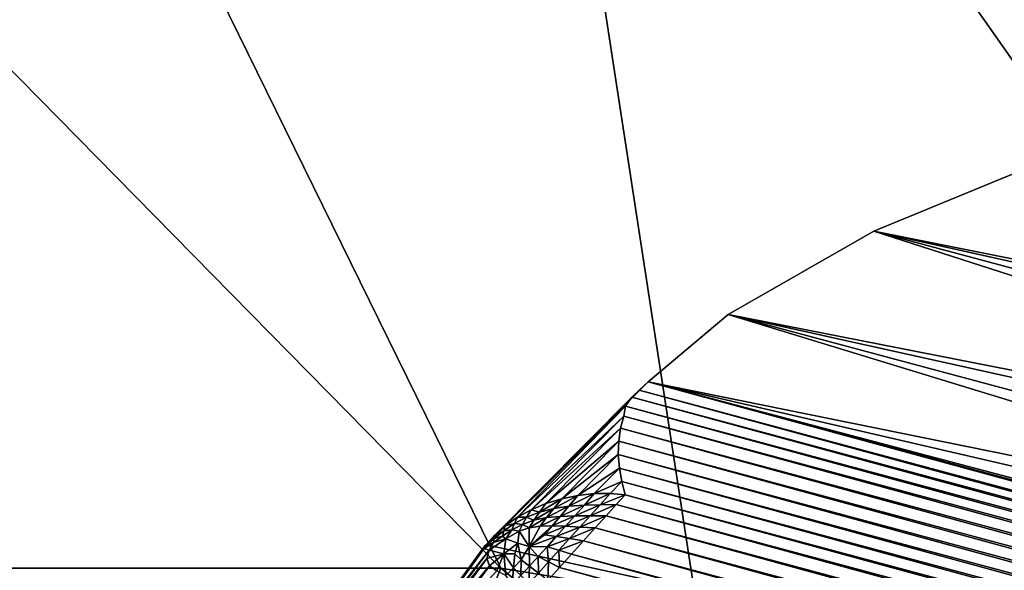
# Model space of a CAD drawing. Extents: x -0.7 to 0.7, y -0.35 to 0.35.
# Tile 68 of 226: x -0.5394 to -0.52951, y 0.21644 to 0.22198. Entities that reach past the tile are written whole.
import ezdxf

# ---------------------------------------------------------------- set-up
doc = ezdxf.new("R2010")
doc.units = 0

msp = doc.modelspace()

# ---------------------------------------------------------------- linework, layer by layer
for points in [[(-0.5460228, 0.2195714, 0.4124978), (-0.5422043, 0.2343665, 0.4124628), (-0.5345671, 0.2288933, 0.4124964)], [(-0.5345671, 0.2164641, 0.4369878), (-0.5422043, 0.2320006, 0.4370109), (-0.5498414, 0.2320006, 0.4369714)], [(-0.5460228, 0.2164641, 0.4369991), (-0.5345671, 0.2164641, 0.4369878), (-0.5498414, 0.2320006, 0.4369714)], [(-0.5154743, 0.2133568, 0.4370261), (-0.5116558, 0.225786, 0.4370126), (-0.5422043, 0.2320006, 0.4370109)], [(-0.5154743, 0.2133568, 0.4370261), (-0.5422043, 0.2320006, 0.4370109), (-0.5345671, 0.2164641, 0.4369878)], [(-0.5460228, 0.2195714, 0.4124978), (-0.5345671, 0.2288933, 0.4124964), (-0.5307486, 0.2040349, 0.4124719)], [(-0.5192928, 0.2071422, 0.4124523), (-0.5345671, 0.2288933, 0.4124964), (-0.5154743, 0.2226787, 0.4124949)], [(-0.5307486, 0.2040349, 0.4124719), (-0.5345671, 0.2288933, 0.4124964), (-0.5192928, 0.2071422, 0.4124523)], [(-0.4848692, 0.2106718, 0.3146917), (-0.5292299, 0.2205045, 0.0046948), (-0.5308188, 0.2198509, 0.0035146)], [(-0.5292299, 0.2205045, 0.0046948), (-0.5084698, 0.2138625, 0.0035146), (-0.5308188, 0.2198509, 0.0035146)], [(-0.4862601, 0.2099744, 0.3148949), (-0.5308188, 0.2198509, 0.0035146), (-0.5322827, 0.2190145, 0.0024797)], [(-0.5308188, 0.2198509, 0.0035146), (-0.5079818, 0.2125031, 0.0024797), (-0.5322827, 0.2190145, 0.0024797)], [(-0.4848692, 0.2106718, 0.3146917), (-0.5308188, 0.2198509, 0.0035146), (-0.4862601, 0.2099744, 0.3148949)], [(-0.5308188, 0.2198509, 0.0035146), (-0.5084698, 0.2138625, 0.0035146), (-0.5079818, 0.2125031, 0.0024797)], [(-0.5422043, 0.2071422, 0.4124814), (-0.5460228, 0.2195714, 0.4124978), (-0.5307486, 0.2040349, 0.4124719)], [(-0.5322827, 0.2190145, 0.0024797), (-0.5076475, 0.2114849, 0.002358), (-0.5330875, 0.218338, 0.0023365)], [(-0.4875504, 0.2090996, 0.3150731), (-0.5322827, 0.2190145, 0.0024797), (-0.5330875, 0.218338, 0.0023365)], [(-0.4862601, 0.2099744, 0.3148949), (-0.5322827, 0.2190145, 0.0024797), (-0.4875504, 0.2090996, 0.3150731)], [(-0.5322827, 0.2190145, 0.0024797), (-0.5079818, 0.2125031, 0.0024797), (-0.5076475, 0.2114849, 0.002358)], [(-0.5330875, 0.218338, 0.0023365), (-0.5331777, 0.2182548, 0.0022571), (-0.5347115, 0.2166993, 0.0017049)], [(-0.5330875, 0.218338, 0.0023365), (-0.5347115, 0.2166993, 0.0017049), (-0.489743, 0.2068803, 0.3153427)], [(-0.5076569, 0.2114114, 0.0022363), (-0.5331777, 0.2182548, 0.0022571), (-0.5330875, 0.218338, 0.0023365)], [(-0.5076569, 0.2114114, 0.0022363), (-0.5330875, 0.218338, 0.0023365), (-0.5076475, 0.2114849, 0.002358)], [(-0.4875504, 0.2090996, 0.3150731), (-0.5330875, 0.218338, 0.0023365), (-0.488718, 0.2080623, 0.3152232)], [(-0.489743, 0.2068803, 0.3153427), (-0.488718, 0.2080623, 0.3152232), (-0.5330875, 0.218338, 0.0023365)], [(-0.5331777, 0.2182548, 0.0022571), (-0.5346278, 0.2167978, 0.001628), (-0.5347115, 0.2166993, 0.0017049)], [(-0.5331777, 0.2182548, 0.0022571), (-0.5332521, 0.2181816, 0.0021342), (-0.5346278, 0.2167978, 0.001628)], [(-0.5076838, 0.2113266, 0.0021092), (-0.5332521, 0.2181816, 0.0021342), (-0.5331777, 0.2182548, 0.0022571)], [(-0.5076838, 0.2113266, 0.0021092), (-0.5331777, 0.2182548, 0.0022571), (-0.5076569, 0.2114114, 0.0022363)], [(-0.5332521, 0.2181816, 0.0021342), (-0.5345241, 0.2168909, 0.0015539), (-0.5346278, 0.2167978, 0.001628)], [(-0.5332521, 0.2181816, 0.0021342), (-0.5333164, 0.2180916, 0.0020073), (-0.5345241, 0.2168909, 0.0015539)], [(-0.5077275, 0.2112324, 0.0019796), (-0.5333164, 0.2180916, 0.0020073), (-0.5332521, 0.2181816, 0.0021342)], [(-0.5077275, 0.2112324, 0.0019796), (-0.5332521, 0.2181816, 0.0021342), (-0.5076838, 0.2113266, 0.0021092)], [(-0.5333164, 0.2180916, 0.0020073), (-0.5344017, 0.2169757, 0.0014849), (-0.5345241, 0.2168909, 0.0015539)], [(-0.5333328, 0.2179912, 0.001842), (-0.5344017, 0.2169757, 0.0014849), (-0.5333164, 0.2180916, 0.0020073)], [(-0.507787, 0.2111312, 0.0018508), (-0.5333328, 0.2179912, 0.001842), (-0.5333164, 0.2180916, 0.0020073)], [(-0.507787, 0.2111312, 0.0018508), (-0.5333164, 0.2180916, 0.0020073), (-0.5077275, 0.2112324, 0.0019796)], [(-0.5333328, 0.2179912, 0.001842), (-0.5342636, 0.21705, 0.0014228), (-0.5344017, 0.2169757, 0.0014849)], [(-0.5333649, 0.21787, 0.0017197), (-0.5342636, 0.21705, 0.0014228), (-0.5333328, 0.2179912, 0.001842)], [(-0.5078608, 0.2110255, 0.001726), (-0.5333649, 0.21787, 0.0017197), (-0.5333328, 0.2179912, 0.001842)], [(-0.5078608, 0.2110255, 0.001726), (-0.5333328, 0.2179912, 0.001842), (-0.507787, 0.2111312, 0.0018508)], [(-0.5333649, 0.21787, 0.0017197), (-0.534114, 0.2171131, 0.0013684), (-0.5342636, 0.21705, 0.0014228)], [(-0.5333831, 0.2177405, 0.0016041), (-0.534114, 0.2171131, 0.0013684), (-0.5333649, 0.21787, 0.0017197)], [(-0.5079471, 0.2109179, 0.0016081), (-0.5333831, 0.2177405, 0.0016041), (-0.5333649, 0.21787, 0.0017197)], [(-0.5079471, 0.2109179, 0.0016081), (-0.5333649, 0.21787, 0.0017197), (-0.5078608, 0.2110255, 0.001726)], [(-0.5333831, 0.2177405, 0.0016041), (-0.5339552, 0.2171612, 0.0013244), (-0.534114, 0.2171131, 0.0013684)], [(-0.5333871, 0.2176058, 0.001498), (-0.5339552, 0.2171612, 0.0013244), (-0.5333831, 0.2177405, 0.0016041)], [(-0.5080437, 0.2108111, 0.0015003), (-0.5333871, 0.2176058, 0.001498), (-0.5333831, 0.2177405, 0.0016041)], [(-0.5080437, 0.2108111, 0.0015003), (-0.5333831, 0.2177405, 0.0016041), (-0.5079471, 0.2109179, 0.0016081)], [(-0.5333871, 0.2176058, 0.001498), (-0.5337924, 0.2171953, 0.0012905), (-0.5339552, 0.2171612, 0.0013244)], [(-0.5333768, 0.2174694, 0.001404), (-0.5337924, 0.2171953, 0.0012905), (-0.5333871, 0.2176058, 0.001498)], [(-0.5081483, 0.2107077, 0.001405), (-0.5333768, 0.2174694, 0.001404), (-0.5333871, 0.2176058, 0.001498)], [(-0.5081483, 0.2107077, 0.001405), (-0.5333871, 0.2176058, 0.001498), (-0.5080437, 0.2108111, 0.0015003)], [(-0.5333768, 0.2174694, 0.001404), (-0.5336291, 0.2172136, 0.0012683), (-0.5337924, 0.2171953, 0.0012905)], [(-0.5333524, 0.2173345, 0.0013244), (-0.5336291, 0.2172136, 0.0012683), (-0.5333768, 0.2174694, 0.001404)], [(-0.5082583, 0.2106101, 0.0013247), (-0.5333524, 0.2173345, 0.0013244), (-0.5333768, 0.2174694, 0.001404)], [(-0.5082583, 0.2106101, 0.0013247), (-0.5333768, 0.2174694, 0.001404), (-0.5081483, 0.2107077, 0.001405)], [(-0.5333524, 0.2173345, 0.0013244), (-0.5334693, 0.2172154, 0.0012583), (-0.5336291, 0.2172136, 0.0012683)], [(-0.533317, 0.2172021, 0.0012598), (-0.5334693, 0.2172154, 0.0012583), (-0.5333524, 0.2173345, 0.0013244)], [(-0.5083706, 0.2105177, 0.0012598), (-0.533317, 0.2172021, 0.0012598), (-0.5333524, 0.2173345, 0.0013244)], [(-0.5083706, 0.2105177, 0.0012598), (-0.5333524, 0.2173345, 0.0013244), (-0.5082583, 0.2106101, 0.0013247)], [(-0.5339552, 0.2171612, 0.0013244), (-0.534034, 0.2170639, 0.0012645), (-0.534178, 0.2170285, 0.0012985)], [(-0.5339552, 0.2171612, 0.0013244), (-0.534178, 0.2170285, 0.0012985), (-0.534114, 0.2171131, 0.0013684)], [(-0.5337924, 0.2171953, 0.0012905), (-0.5338834, 0.2170865, 0.0012375), (-0.534034, 0.2170639, 0.0012645)], [(-0.5337924, 0.2171953, 0.0012905), (-0.534034, 0.2170639, 0.0012645), (-0.5339552, 0.2171612, 0.0013244)], [(-0.5336291, 0.2172136, 0.0012683), (-0.533728, 0.2170979, 0.0012187), (-0.5338834, 0.2170865, 0.0012375)], [(-0.5336291, 0.2172136, 0.0012683), (-0.5338834, 0.2170865, 0.0012375), (-0.5337924, 0.2171953, 0.0012905)], [(-0.5334693, 0.2172154, 0.0012583), (-0.533569, 0.2171018, 0.0012078), (-0.533728, 0.2170979, 0.0012187)], [(-0.5334693, 0.2172154, 0.0012583), (-0.533728, 0.2170979, 0.0012187), (-0.5336291, 0.2172136, 0.0012683)], [(-0.533317, 0.2172021, 0.0012598), (-0.533569, 0.2171018, 0.0012078), (-0.5334693, 0.2172154, 0.0012583)], [(-0.533317, 0.2172021, 0.0012598), (-0.5334079, 0.2171028, 0.0012026), (-0.533569, 0.2171018, 0.0012078)], [(-0.508361, 0.2103915, 0.0012026), (-0.5334079, 0.2171028, 0.0012026), (-0.533317, 0.2172021, 0.0012598)], [(-0.508361, 0.2103915, 0.0012026), (-0.533317, 0.2172021, 0.0012598), (-0.5083706, 0.2105177, 0.0012598)], [(-0.5344017, 0.2169757, 0.0014849), (-0.5342636, 0.21705, 0.0014228), (-0.5343101, 0.2169764, 0.0013417)], [(-0.5342636, 0.21705, 0.0014228), (-0.534178, 0.2170285, 0.0012985), (-0.5343101, 0.2169764, 0.0013417)], [(-0.5343101, 0.2169764, 0.0013417), (-0.534178, 0.2170285, 0.0012985), (-0.5342364, 0.2169468, 0.0012307)], [(-0.5342636, 0.21705, 0.0014228), (-0.534114, 0.2171131, 0.0013684), (-0.534178, 0.2170285, 0.0012985)], [(-0.534034, 0.2170639, 0.0012645), (-0.5341088, 0.2169721, 0.0012031), (-0.5342364, 0.2169468, 0.0012307)], [(-0.534034, 0.2170639, 0.0012645), (-0.5342364, 0.2169468, 0.0012307), (-0.534178, 0.2170285, 0.0012985)], [(-0.5338834, 0.2170865, 0.0012375), (-0.5339715, 0.2169852, 0.0011801), (-0.5341088, 0.2169721, 0.0012031)], [(-0.5338834, 0.2170865, 0.0012375), (-0.5341088, 0.2169721, 0.0012031), (-0.534034, 0.2170639, 0.0012645)], [(-0.533728, 0.2170979, 0.0012187), (-0.5338247, 0.2169897, 0.0011625), (-0.5339715, 0.2169852, 0.0011801)], [(-0.533728, 0.2170979, 0.0012187), (-0.5339715, 0.2169852, 0.0011801), (-0.5338834, 0.2170865, 0.0012375)], [(-0.533569, 0.2171018, 0.0012078), (-0.5336695, 0.2169907, 0.0011501), (-0.5338247, 0.2169897, 0.0011625)], [(-0.533569, 0.2171018, 0.0012078), (-0.5338247, 0.2169897, 0.0011625), (-0.533728, 0.2170979, 0.0012187)], [(-0.5334079, 0.2171028, 0.0012026), (-0.5335101, 0.2169907, 0.0011405), (-0.5336695, 0.2169907, 0.0011501)], [(-0.5334079, 0.2171028, 0.0012026), (-0.5336695, 0.2169907, 0.0011501), (-0.533569, 0.2171018, 0.0012078)], [(-0.5083504, 0.2102492, 0.0011405), (-0.5335101, 0.2169907, 0.0011405), (-0.5334079, 0.2171028, 0.0012026)], [(-0.5083504, 0.2102492, 0.0011405), (-0.5334079, 0.2171028, 0.0012026), (-0.508361, 0.2103915, 0.0012026)], [(-0.5345241, 0.2168909, 0.0015539), (-0.5344017, 0.2169757, 0.0014849), (-0.5344309, 0.2169125, 0.0013914)], [(-0.5344017, 0.2169757, 0.0014849), (-0.5343101, 0.2169764, 0.0013417), (-0.5344309, 0.2169125, 0.0013914)], [(-0.5344309, 0.2169125, 0.0013914), (-0.5343101, 0.2169764, 0.0013417), (-0.5343516, 0.216904, 0.0012634)], [(-0.5343101, 0.2169764, 0.0013417), (-0.5342364, 0.2169468, 0.0012307), (-0.5343516, 0.216904, 0.0012634)], [(-0.5343516, 0.216904, 0.0012634), (-0.5342364, 0.2169468, 0.0012307), (-0.5342841, 0.2168707, 0.0011681)], [(-0.5341088, 0.2169721, 0.0012031), (-0.5341738, 0.2168866, 0.0011452), (-0.5342841, 0.2168707, 0.0011681)], [(-0.5341088, 0.2169721, 0.0012031), (-0.5342841, 0.2168707, 0.0011681), (-0.5342364, 0.2169468, 0.0012307)], [(-0.5339715, 0.2169852, 0.0011801), (-0.534053, 0.2168899, 0.0011232), (-0.5341738, 0.2168866, 0.0011452)], [(-0.5339715, 0.2169852, 0.0011801), (-0.5341738, 0.2168866, 0.0011452), (-0.5341088, 0.2169721, 0.0012031)], [(-0.5338247, 0.2169897, 0.0011625), (-0.5339187, 0.2168854, 0.0011043), (-0.534053, 0.2168899, 0.0011232)], [(-0.5338247, 0.2169897, 0.0011625), (-0.534053, 0.2168899, 0.0011232), (-0.5339715, 0.2169852, 0.0011801)], [(-0.5336695, 0.2169907, 0.0011501), (-0.5337725, 0.2168777, 0.0010888), (-0.5339187, 0.2168854, 0.0011043)], [(-0.5336695, 0.2169907, 0.0011501), (-0.5339187, 0.2168854, 0.0011043), (-0.5338247, 0.2169897, 0.0011625)], [(-0.5335101, 0.2169907, 0.0011405), (-0.533621, 0.2168684, 0.0010751), (-0.5337725, 0.2168777, 0.0010888)], [(-0.5335101, 0.2169907, 0.0011405), (-0.5337725, 0.2168777, 0.0010888), (-0.5336695, 0.2169907, 0.0011501)], [(-0.5083391, 0.2100942, 0.0010751), (-0.533621, 0.2168684, 0.0010751), (-0.5335101, 0.2169907, 0.0011405)], [(-0.5083391, 0.2100942, 0.0010751), (-0.5335101, 0.2169907, 0.0011405), (-0.5083504, 0.2102492, 0.0011405)], [(-0.5346278, 0.2167978, 0.001628), (-0.5345385, 0.2168391, 0.0014469), (-0.5346351, 0.2167618, 0.0015068)], [(-0.5346351, 0.2167618, 0.0015068), (-0.5345385, 0.2168391, 0.0014469), (-0.534552, 0.216786, 0.0013416)], [(-0.5346278, 0.2167978, 0.001628), (-0.5345241, 0.2168909, 0.0015539), (-0.5345385, 0.2168391, 0.0014469)], [(-0.5345385, 0.2168391, 0.0014469), (-0.5344568, 0.2168493, 0.0013003), (-0.534552, 0.216786, 0.0013416)], [(-0.534552, 0.216786, 0.0013416), (-0.5344568, 0.2168493, 0.0013003), (-0.5345189, 0.216759, 0.0012268)], [(-0.5345241, 0.2168909, 0.0015539), (-0.5344309, 0.2169125, 0.0013914), (-0.5345385, 0.2168391, 0.0014469)], [(-0.5345385, 0.2168391, 0.0014469), (-0.5344309, 0.2169125, 0.0013914), (-0.5344568, 0.2168493, 0.0013003)], [(-0.5344568, 0.2168493, 0.0013003), (-0.534384, 0.2168353, 0.0011906), (-0.5345189, 0.216759, 0.0012268)], [(-0.5345189, 0.216759, 0.0012268), (-0.534384, 0.2168353, 0.0011906), (-0.5343959, 0.2167169, 0.0010709)], [(-0.5344309, 0.2169125, 0.0013914), (-0.5343516, 0.216904, 0.0012634), (-0.5344568, 0.2168493, 0.0013003)], [(-0.5344568, 0.2168493, 0.0013003), (-0.5343516, 0.216904, 0.0012634), (-0.534384, 0.2168353, 0.0011906)], [(-0.534384, 0.2168353, 0.0011906), (-0.5342838, 0.2166831, 0.0010186), (-0.5343959, 0.2167169, 0.0010709)], [(-0.5343516, 0.216904, 0.0012634), (-0.5342841, 0.2168707, 0.0011681), (-0.534384, 0.2168353, 0.0011906)], [(-0.534384, 0.2168353, 0.0011906), (-0.5342841, 0.2168707, 0.0011681), (-0.5342838, 0.2166831, 0.0010186)], [(-0.5341738, 0.2168866, 0.0011452), (-0.5342838, 0.2166831, 0.0010186), (-0.5342841, 0.2168707, 0.0011681)], [(-0.534053, 0.2168899, 0.0011232), (-0.5341294, 0.216799, 0.0010702), (-0.5342838, 0.2166831, 0.0010186)], [(-0.534053, 0.2168899, 0.0011232), (-0.5342838, 0.2166831, 0.0010186), (-0.5341738, 0.2168866, 0.0011452)], [(-0.5339187, 0.2168854, 0.0011043), (-0.5341294, 0.216799, 0.0010702), (-0.534053, 0.2168899, 0.0011232)], [(-0.5339187, 0.2168854, 0.0011043), (-0.534011, 0.2167821, 0.0010474), (-0.5341294, 0.216799, 0.0010702)], [(-0.5337725, 0.2168777, 0.0010888), (-0.534011, 0.2167821, 0.0010474), (-0.5339187, 0.2168854, 0.0011043)], [(-0.5337725, 0.2168777, 0.0010888), (-0.5338777, 0.2167615, 0.0010272), (-0.534011, 0.2167821, 0.0010474)], [(-0.533621, 0.2168684, 0.0010751), (-0.5338777, 0.2167615, 0.0010272), (-0.5337725, 0.2168777, 0.0010888)], [(-0.533621, 0.2168684, 0.0010751), (-0.5337379, 0.216739, 0.0010082), (-0.5338777, 0.2167615, 0.0010272)], [(-0.5083274, 0.2099303, 0.0010082), (-0.5337379, 0.216739, 0.0010082), (-0.533621, 0.2168684, 0.0010751)], [(-0.5083274, 0.2099303, 0.0010082), (-0.533621, 0.2168684, 0.0010751), (-0.5083391, 0.2100942, 0.0010751)], [(-0.5347115, 0.2166993, 0.0017049), (-0.5346351, 0.2167618, 0.0015068), (-0.5347282, 0.2166888, 0.0015689)], [(-0.5347282, 0.2166888, 0.0015689), (-0.5346351, 0.2167618, 0.0015068), (-0.534642, 0.2167211, 0.0013862)], [(-0.5347115, 0.2166993, 0.0017049), (-0.5346278, 0.2167978, 0.001628), (-0.5346351, 0.2167618, 0.0015068)], [(-0.534642, 0.2167211, 0.0013862), (-0.5345189, 0.216759, 0.0012268), (-0.5346856, 0.2166461, 0.0012824)], [(-0.5346856, 0.2166461, 0.0012824), (-0.5345189, 0.216759, 0.0012268), (-0.5345362, 0.2166083, 0.0010593)], [(-0.5346351, 0.2167618, 0.0015068), (-0.534552, 0.216786, 0.0013416), (-0.534642, 0.2167211, 0.0013862)], [(-0.534642, 0.2167211, 0.0013862), (-0.534552, 0.216786, 0.0013416), (-0.5345189, 0.216759, 0.0012268)], [(-0.5345189, 0.216759, 0.0012268), (-0.5343959, 0.2167169, 0.0010709), (-0.5345362, 0.2166083, 0.0010593)], [(-0.534011, 0.2167821, 0.0010474), (-0.5342838, 0.2166831, 0.0010186), (-0.5341294, 0.216799, 0.0010702)], [(-0.534011, 0.2167821, 0.0010474), (-0.5341021, 0.2166804, 0.000994), (-0.5342838, 0.2166831, 0.0010186)], [(-0.5338777, 0.2167615, 0.0010272), (-0.5341021, 0.2166804, 0.000994), (-0.534011, 0.2167821, 0.0010474)], [(-0.5338777, 0.2167615, 0.0010272), (-0.5339834, 0.2166443, 0.0009671), (-0.5341021, 0.2166804, 0.000994)], [(-0.5337379, 0.216739, 0.0010082), (-0.5339834, 0.2166443, 0.0009671), (-0.5338777, 0.2167615, 0.0010272)], [(-0.5337379, 0.216739, 0.0010082), (-0.5338579, 0.2166057, 0.0009411), (-0.5339834, 0.2166443, 0.0009671)], [(-0.5083156, 0.2097617, 0.0009411), (-0.5338579, 0.2166057, 0.0009411), (-0.5337379, 0.216739, 0.0010082)], [(-0.5083156, 0.2097617, 0.0009411), (-0.5337379, 0.216739, 0.0010082), (-0.5083274, 0.2099303, 0.0010082)], [(-0.5347282, 0.2166888, 0.0015689), (-0.5356296, 0.2154322, 0.0011902), (-0.5347115, 0.2166993, 0.0017049)], [(-0.489743, 0.2068803, 0.3153427), (-0.5347115, 0.2166993, 0.0017049), (-0.5356296, 0.2154322, 0.0011902)], [(-0.5347282, 0.2166888, 0.0015689), (-0.5355696, 0.215529, 0.0010992), (-0.5356296, 0.2154322, 0.0011902)], [(-0.5347339, 0.2166624, 0.0014317), (-0.5355696, 0.215529, 0.0010992), (-0.5347282, 0.2166888, 0.0015689)], [(-0.5347339, 0.2166624, 0.0014317), (-0.5354897, 0.2156222, 0.0010115), (-0.5355696, 0.215529, 0.0010992)], [(-0.5346856, 0.2166461, 0.0012824), (-0.5354897, 0.2156222, 0.0010115), (-0.5347339, 0.2166624, 0.0014317)], [(-0.5346856, 0.2166461, 0.0012824), (-0.5353902, 0.2157089, 0.0009298), (-0.5354897, 0.2156222, 0.0010115)], [(-0.5347098, 0.216561, 0.0011669), (-0.5353902, 0.2157089, 0.0009298), (-0.5346856, 0.2166461, 0.0012824)], [(-0.5347282, 0.2166888, 0.0015689), (-0.534642, 0.2167211, 0.0013862), (-0.5347339, 0.2166624, 0.0014317)], [(-0.5347339, 0.2166624, 0.0014317), (-0.534642, 0.2167211, 0.0013862), (-0.5346856, 0.2166461, 0.0012824)], [(-0.5346856, 0.2166461, 0.0012824), (-0.5345362, 0.2166083, 0.0010593), (-0.5347098, 0.216561, 0.0011669)], [(-0.5345362, 0.2166083, 0.0010593), (-0.5343959, 0.2167169, 0.0010709), (-0.5344265, 0.2166084, 0.0010024)], [(-0.5343623, 0.2165487, 0.0009493), (-0.5344265, 0.2166084, 0.0010024), (-0.5343959, 0.2167169, 0.0010709)], [(-0.5343623, 0.2165487, 0.0009493), (-0.5343959, 0.2167169, 0.0010709), (-0.5342838, 0.2166831, 0.0010186)], [(-0.5342808, 0.2164849, 0.0009023), (-0.5343623, 0.2165487, 0.0009493), (-0.5342838, 0.2166831, 0.0010186)], [(-0.5342808, 0.2164849, 0.0009023), (-0.5342838, 0.2166831, 0.0010186), (-0.5341922, 0.2165814, 0.0009467)], [(-0.5341922, 0.2165814, 0.0009467), (-0.5342838, 0.2166831, 0.0010186), (-0.5341021, 0.2166804, 0.000994)], [(-0.5340877, 0.2165284, 0.0009113), (-0.5341922, 0.2165814, 0.0009467), (-0.5341021, 0.2166804, 0.000994)], [(-0.5340877, 0.2165284, 0.0009113), (-0.5341021, 0.2166804, 0.000994), (-0.5339834, 0.2166443, 0.0009671)], [(-0.5339782, 0.2164717, 0.0008758), (-0.5340877, 0.2165284, 0.0009113), (-0.5339834, 0.2166443, 0.0009671)], [(-0.5339782, 0.2164717, 0.0008758), (-0.5339834, 0.2166443, 0.0009671), (-0.5338579, 0.2166057, 0.0009411)], [(-0.5347098, 0.216561, 0.0011669), (-0.5352738, 0.2157871, 0.0008562), (-0.5353902, 0.2157089, 0.0009298)], [(-0.5346814, 0.2164896, 0.0010453), (-0.5352738, 0.2157871, 0.0008562), (-0.5347098, 0.216561, 0.0011669)], [(-0.5347098, 0.216561, 0.0011669), (-0.5345362, 0.2166083, 0.0010593), (-0.5346814, 0.2164896, 0.0010453)], [(-0.5346068, 0.2164394, 0.0009473), (-0.5346814, 0.2164896, 0.0010453), (-0.5345362, 0.2166083, 0.0010593)], [(-0.5345176, 0.2163901, 0.000878), (-0.5346068, 0.2164394, 0.0009473), (-0.5345362, 0.2166083, 0.0010593)], [(-0.5344406, 0.2164694, 0.0009148), (-0.5345362, 0.2166083, 0.0010593), (-0.5344265, 0.2166084, 0.0010024)], [(-0.5345176, 0.2163901, 0.000878), (-0.5345362, 0.2166083, 0.0010593), (-0.5344406, 0.2164694, 0.0009148)], [(-0.5344406, 0.2164694, 0.0009148), (-0.5344265, 0.2166084, 0.0010024), (-0.5343623, 0.2165487, 0.0009493)], [(-0.5343673, 0.2163913, 0.0008582), (-0.5344406, 0.2164694, 0.0009148), (-0.5343623, 0.2165487, 0.0009493)], [(-0.5343673, 0.2163913, 0.0008582), (-0.5343623, 0.2165487, 0.0009493), (-0.5342808, 0.2164849, 0.0009023)], [(-0.5341893, 0.2164153, 0.0008582), (-0.5342808, 0.2164849, 0.0009023), (-0.5341922, 0.2165814, 0.0009467)], [(-0.5341893, 0.2164153, 0.0008582), (-0.5341922, 0.2165814, 0.0009467), (-0.5340877, 0.2165284, 0.0009113)], [(-0.508304, 0.2095923, 0.0008758), (-0.5339782, 0.2164717, 0.0008758), (-0.5338579, 0.2166057, 0.0009411)], [(-0.508304, 0.2095923, 0.0008758), (-0.5338579, 0.2166057, 0.0009411), (-0.5083156, 0.2097617, 0.0009411)], [(-0.5422043, 0.1978203, 0.436983), (-0.5345671, 0.2164641, 0.4369878), (-0.5460228, 0.2164641, 0.4369991)], [(-0.5422043, 0.1978203, 0.436983), (-0.5116558, 0.1978203, 0.4369946), (-0.5345671, 0.2164641, 0.4369878)], [(-0.5346814, 0.2164896, 0.0010453), (-0.5351442, 0.2158555, 0.0007915), (-0.5352738, 0.2157871, 0.0008562)], [(-0.5346068, 0.2164394, 0.0009473), (-0.5351442, 0.2158555, 0.0007915), (-0.5346814, 0.2164896, 0.0010453)], [(-0.5116558, 0.1978203, 0.4369946), (-0.5154743, 0.2133568, 0.4370261), (-0.5345671, 0.2164641, 0.4369878)], [(-0.5344524, 0.2162997, 0.0008111), (-0.5345176, 0.2163901, 0.000878), (-0.5344406, 0.2164694, 0.0009148)], [(-0.5344524, 0.2162997, 0.0008111), (-0.5344406, 0.2164694, 0.0009148), (-0.5343673, 0.2163913, 0.0008582)], [(-0.5342871, 0.2163066, 0.0008072), (-0.5343673, 0.2163913, 0.0008582), (-0.5342808, 0.2164849, 0.0009023)], [(-0.5342871, 0.2163066, 0.0008072), (-0.5342808, 0.2164849, 0.0009023), (-0.5341893, 0.2164153, 0.0008582)], [(-0.5340956, 0.2163404, 0.0008137), (-0.5341893, 0.2164153, 0.0008582), (-0.5340877, 0.2165284, 0.0009113)], [(-0.5340956, 0.2163404, 0.0008137), (-0.5340877, 0.2165284, 0.0009113), (-0.5339782, 0.2164717, 0.0008758)], [(-0.5082928, 0.2094265, 0.0008137), (-0.5340956, 0.2163404, 0.0008137), (-0.5339782, 0.2164717, 0.0008758)], [(-0.5082928, 0.2094265, 0.0008137), (-0.5339782, 0.2164717, 0.0008758), (-0.508304, 0.2095923, 0.0008758)]]:
    msp.add_3dface(points)

doc.saveas('drawing.dxf')
